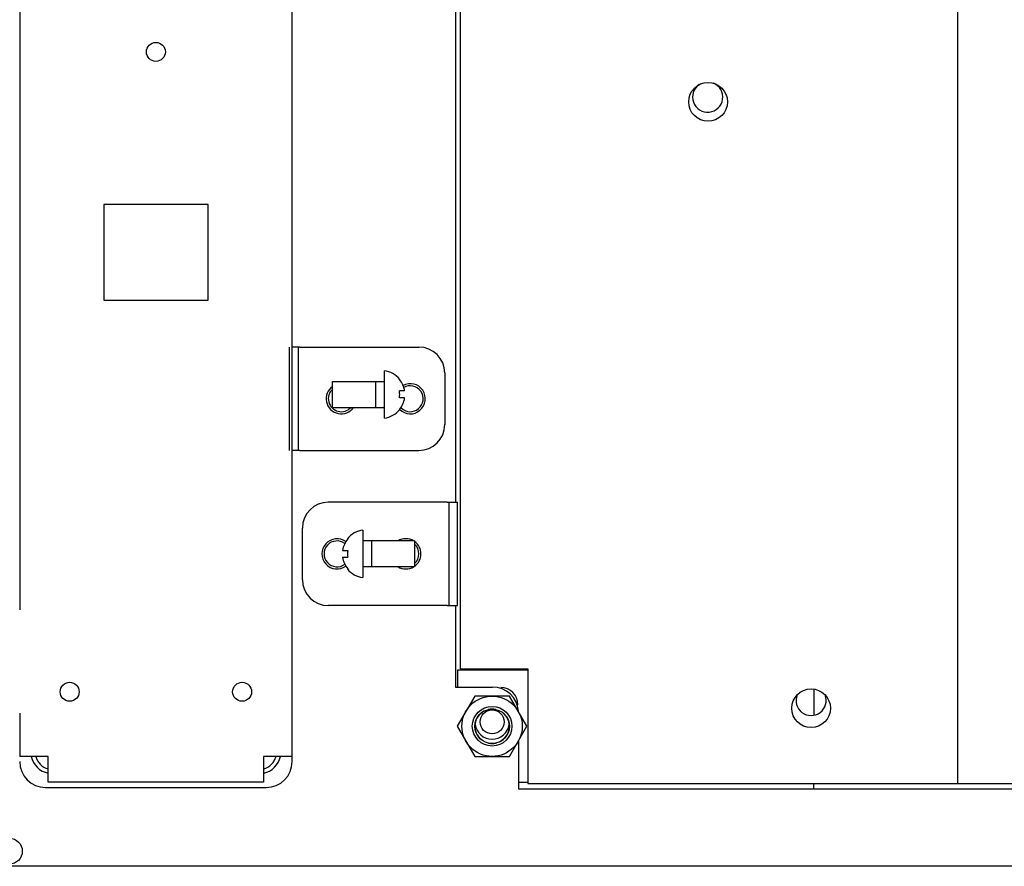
# Model space of a CAD drawing. Header units: millimetres. Extents: x 0 to 1782, y 0 to 1260.
# Tile 90 of 94: x 1358 to 1472, y 891 to 990. Entities that reach past the tile are written whole.
import ezdxf

# ---------------------------------------------------------------- set-up
doc = ezdxf.new("R2010")
doc.units = ezdxf.units.MM
doc.header["$LTSCALE"] = 98.01
for name, color, linetype in [('123GDU1040面板DXF_CONTINUOUS_LINE', 7, 'CONTINUOUS'), ('12_DXF_CONTINUOUS_LINE', 7, 'CONTINUOUS'), ('C172主面板1-1_DXF_CONTINUOUS_LINE', 7, 'CONTINUOUS'), ('GB6170-86_M4DXF_CONTINUOUS_LINE', 7, 'CONTINUOUS'), ('GDU1040-01-0DXF_CONTINUOUS_LINE', 7, 'CONTINUOUS'), ('GDU1040-ZJ_DXF_CONTINUOUS_LINE', 7, 'CONTINUOUS'), ('GDU1040IO板-1DXF_CONTINUOUS_LINE', 7, 'CONTINUOUS'), ('GMA1347PCB板-DXF_CONTINUOUS_LINE', 7, 'CONTINUOUS'), ('GMA1347后盖_DXF_CONTINUOUS_LINE', 7, 'CONTINUOUS'), ('GMA1347外壳-02DXF_CONTINUOUS_LINE', 7, 'CONTINUOUS'), ('M3X6_GB818-CDXF_CONTINUOUS_LINE', 7, 'CONTINUOUS')]:
    doc.layers.add(name, color=color, linetype=linetype)

msp = doc.modelspace()

# ---------------------------------------------------------------- linework, layer by layer
at = {"layer": '123GDU1040面板DXF_CONTINUOUS_LINE', "color": 7, "linetype": 'Continuous'}
for p, q in [((1416.52, 914.12), (1408.37, 914.12)), ((1408.37, 914.12), (1408.37, 912.17)), ((1409.37, 914.12), (1409.37, 914.27)), ((1449.67, 911.96), (1449.67, 908.87)), ((1415.42, 901.12), (1416.52, 901.12)), ((1449.67, 900.37), (1449.67, 900.97))]:
    msp.add_line(p, q, dxfattribs=at)
for centre, start, end in [((1413.37, 910.12), 0, 90), ((1412.37, 908.12), 188.3639, 351.6417)]:
    msp.add_arc(centre, 2, start, end, dxfattribs=at)
at = {"layer": '12_DXF_CONTINUOUS_LINE', "color": 7, "linetype": 'Continuous'}
msp.add_circle((1412.37, 908.12), 1.39, dxfattribs=at)
at = {"layer": 'C172主面板1-1_DXF_CONTINUOUS_LINE', "color": 7, "linetype": 'Continuous'}
for p, q in [((1408.12, 1055.62), (1408.12, 933.62)), ((1408.12, 921.62), (1408.12, 912.17)), ((1408.12, 912.17), (1412.42, 912.17)), ((1415.42, 905.87), (1415.42, 900.37)), ((1389.17, 903.52), (1389.17, 904.12)), ((1360.57, 900.52), (1386.17, 900.52)), ((1415.42, 900.37), (1697.32, 900.37)), ((1714.12, 891.37), (1032.62, 891.37))]:
    msp.add_line(p, q, dxfattribs=at)
msp.add_circle((1356.37, 893.12), 1.5, dxfattribs=at)
for centre, radius, start, end in [((1402.87, 945.62), 1.5, 225.408, 120.103), ((1394.87, 945.62), 1.5, 132.0492, 317.9364), ((1394.37, 927.62), 1.5, 52.9641, 307.0444), ((1402.37, 927.62), 1.5, 312.0492, 47.9547), ((1412.42, 909.17), 3, 4.0278, 90), ((1412.37, 907.62), 2, 115.7589, 232.0178), ((1412.37, 907.62), 2, 77.7662, 103.321), ((1412.37, 907.62), 2, 295.7589, 52.0178), ((1412.37, 907.62), 2, 257.7662, 283.321), ((1360.57, 903.52), 3, 180, 270), ((1386.17, 903.52), 3, 270, 360)]:
    msp.add_arc(centre, radius, start, end, dxfattribs=at)
at = {"layer": 'GB6170-86_M4DXF_CONTINUOUS_LINE', "color": 7, "linetype": 'Continuous'}
for p, q in [((1410.35, 911.12), (1408.33, 907.62)), ((1414.39, 911.12), (1410.35, 911.12)), ((1416.41, 907.62), (1414.39, 911.12)), ((1408.33, 907.62), (1410.35, 904.12)), ((1414.39, 904.12), (1416.41, 907.62)), ((1410.35, 904.12), (1414.39, 904.12))]:
    msp.add_line(p, q, dxfattribs=at)
for radius in [3.5, 2.3, 2]:
    msp.add_circle((1412.37, 907.62), radius, dxfattribs=at)
at = {"layer": 'GDU1040-01-0DXF_CONTINUOUS_LINE', "color": 7, "linetype": 'Continuous'}
for p, q in [((1466.37, 1089.27), (1466.37, 900.97)), ((1408.72, 914.27), (1408.72, 1075.97)), ((1408.72, 914.27), (1416.52, 914.27)), ((1416.52, 914.27), (1416.52, 900.97)), ((1416.52, 900.97), (1696.22, 900.97))]:
    msp.add_line(p, q, dxfattribs=at)
for centre in [(1437.42, 980.07), (1449.37, 909.71)]:
    msp.add_circle(centre, 2.25, dxfattribs=at)
at = {"layer": 'GDU1040-ZJ_DXF_CONTINUOUS_LINE', "color": 7, "linetype": 'Continuous'}
for p, q in [((1388.87, 939.62), (1388.87, 951.62)), ((1389.87, 951.62), (1389.17, 951.62)), ((1390.07, 951.62), (1389.87, 951.62)), ((1389.87, 951.62), (1389.87, 939.62)), ((1390.07, 951.62), (1403.87, 951.62)), ((1406.87, 948.62), (1406.87, 942.62)), ((1389.87, 939.62), (1389.17, 939.62)), ((1390.07, 939.62), (1389.87, 939.62)), ((1390.07, 939.62), (1403.87, 939.62)), ((1407.17, 933.62), (1393.37, 933.62)), ((1407.17, 933.62), (1407.37, 933.62)), ((1407.37, 933.62), (1408.37, 933.62)), ((1407.37, 921.62), (1407.37, 933.62)), ((1408.37, 921.62), (1408.37, 933.62)), ((1390.37, 924.62), (1390.37, 930.62)), ((1407.17, 921.62), (1393.37, 921.62)), ((1407.17, 921.62), (1407.37, 921.62)), ((1407.37, 921.62), (1408.37, 921.62))]:
    msp.add_line(p, q, dxfattribs=at)
for centre, radius, start, end in [((1403.87, 948.62), 3, 0, 90), ((1394.87, 945.62), 1.75, 124.9228, 325.0772), ((1402.87, 945.62), 1.75, 225.673, 118.4274), ((1403.87, 942.62), 3, 270, 360), ((1393.37, 930.62), 3, 90, 180), ((1394.37, 927.62), 1.75, 54.1545, 305.8455), ((1402.37, 927.62), 1.75, 59.1017, 120.8983), ((1402.37, 927.62), 1.75, 304.9228, 55.0772), ((1402.37, 927.62), 1.75, 239.1017, 300.8983), ((1393.37, 924.62), 3, 180, 270)]:
    msp.add_arc(centre, radius, start, end, dxfattribs=at)
at = {"layer": 'GDU1040IO板-1DXF_CONTINUOUS_LINE', "color": 7, "linetype": 'Continuous'}
for centre, start, end in [((1437.37, 980.62), 124.1032, 67.7629), ((1449.37, 910.62), 158.4925, 20.9672)]:
    msp.add_arc(centre, 1.75, start, end, dxfattribs=at)
at = {"layer": 'GMA1347PCB板-DXF_CONTINUOUS_LINE', "color": 7, "linetype": 'Continuous'}
for centre, start, end in [((1361.37, 904.62), 194.5352, 255.4648), ((1385.37, 904.62), 284.5352, 345.4648)]:
    msp.add_arc(centre, 2, start, end, dxfattribs=at)
at = {"layer": 'GMA1347后盖_DXF_CONTINUOUS_LINE', "color": 7, "linetype": 'Continuous'}
for p, q in [((1389.17, 904.12), (1389.17, 1087.12)), ((1357.57, 1069.12), (1357.57, 921.12)), ((1379.42, 968.17), (1367.32, 968.17)), ((1367.32, 968.17), (1367.32, 957.07)), ((1379.42, 957.07), (1379.42, 968.17)), ((1367.32, 957.07), (1379.42, 957.07)), ((1357.57, 909.12), (1357.57, 904.12)), ((1360.87, 904.12), (1357.57, 904.12)), ((1360.87, 901.12), (1360.87, 904.12)), ((1389.17, 904.12), (1385.87, 904.12)), ((1385.87, 904.12), (1385.87, 901.12)), ((1385.87, 901.12), (1360.87, 901.12))]:
    msp.add_line(p, q, dxfattribs=at)
for centre in [(1373.37, 985.87), (1363.37, 911.62), (1383.37, 911.62)]:
    msp.add_circle(centre, 1.1, dxfattribs=at)
at = {"layer": 'GMA1347外壳-02DXF_CONTINUOUS_LINE', "color": 7, "linetype": 'Continuous'}
for centre, start, end in [((1361.37, 904.62), 191.5855, 258.4145), ((1385.37, 904.62), 281.5855, 348.4145)]:
    msp.add_arc(centre, 2.5, start, end, dxfattribs=at)
at = {"layer": 'M3X6_GB818-CDXF_CONTINUOUS_LINE', "color": 7, "linetype": 'Continuous'}
for p, q in [((1399.87, 943.37), (1399.87, 948.87)), ((1393.87, 947.62), (1399.77, 947.62)), ((1393.87, 944.62), (1393.87, 947.62)), ((1398.87, 944.62), (1398.87, 947.62)), ((1401.63, 947.85), (1401.65, 947.87)), ((1402.21, 946.52), (1401.63, 946.52)), ((1402.21, 945.72), (1401.63, 945.72)), ((1393.87, 944.62), (1399.77, 944.62)), ((1401.65, 944.37), (1401.63, 944.38)), ((1397.37, 930.37), (1397.37, 924.87)), ((1395.59, 929.37), (1395.62, 929.35)), ((1403.37, 929.12), (1397.47, 929.12)), ((1398.37, 929.12), (1398.37, 926.12)), ((1403.37, 929.12), (1403.37, 926.12)), ((1395.03, 928.02), (1395.62, 928.02)), ((1395.03, 927.22), (1395.62, 927.22)), ((1395.62, 925.88), (1395.59, 925.87)), ((1403.37, 926.12), (1397.47, 926.12))]:
    msp.add_line(p, q, dxfattribs=at)
for centre, radius, start, end in [((1399.5, 946.12), 2.78, 39.0879, 82.2242), ((1399.77, 947.72), 0.1, 270, 360), ((1399.5, 946.12), 2.75, 8.3742, 39.0879), ((1398.08, 946.12), 3.57, 353.571, 6.429), ((1399.5, 946.12), 2.75, 320.9121, 351.6258), ((1399.77, 944.52), 0.1, 0, 90), ((1399.5, 946.12), 2.78, 277.7758, 320.9121), ((1397.75, 927.62), 2.78, 97.7758, 140.9121), ((1397.75, 927.62), 2.75, 140.9121, 171.6258), ((1397.47, 929.22), 0.1, 180, 270), ((1399.17, 927.62), 3.57, 173.571, 186.429), ((1397.75, 927.62), 2.75, 188.3742, 219.0879), ((1397.75, 927.62), 2.78, 219.0879, 262.2242), ((1397.47, 926.02), 0.1, 90, 180)]:
    msp.add_arc(centre, radius, start, end, dxfattribs=at)

doc.saveas('drawing.dxf')
